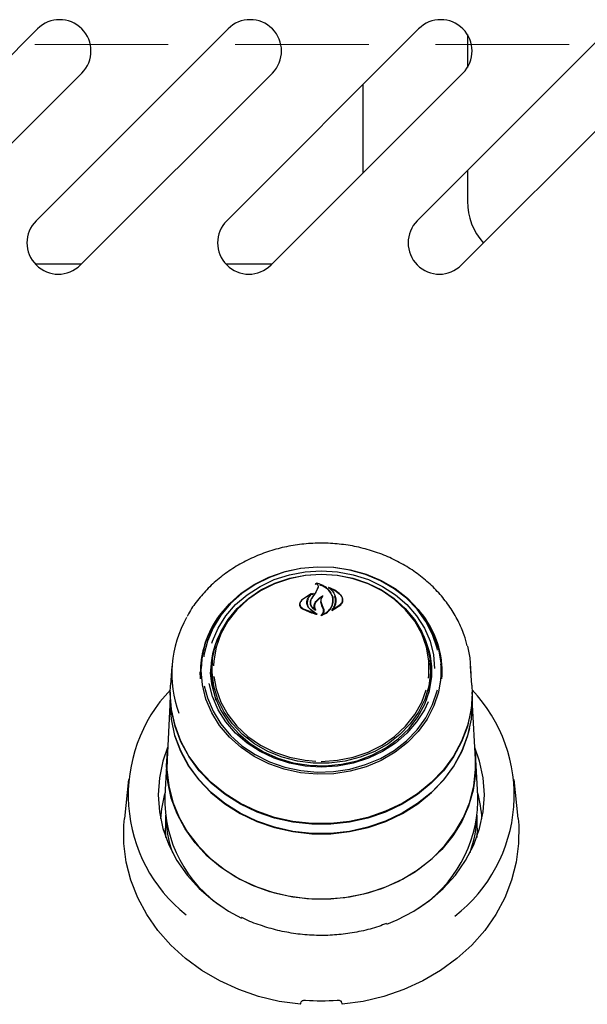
# Model space of a CAD drawing. Header units: inches. Extents: x 31 to 206, y 23 to 145.
# Tile 16 of 64: x 91.61 to 95.01, y 51.2 to 57.1. Entities that reach past the tile are written whole.
import ezdxf

# ---------------------------------------------------------------- set-up
doc = ezdxf.new("R2010")
doc.units = ezdxf.units.IN
doc.header["$LTSCALE"] = 16
doc.header["$MEASUREMENT"] = 0
doc.linetypes.add('HIDDEN', pattern=[0.075, 0.05, -0.025])
doc.layers.add('FORMAT', color=7, linetype='Continuous')

msp = doc.modelspace()

# ---------------------------------------------------------------- linework, layer by layer
at = {"color": 7, "linetype": 'Continuous', "lineweight": 25}
for p, q in [((90.5653, 55.8911), (91.7144, 57.0401)), ((91.7063, 55.8911), (92.8554, 57.0401)), ((92.8473, 55.8911), (93.9964, 57.0401)), ((93.9883, 55.8911), (95.1374, 57.0401)), ((94.2885, 57.0062), (94.2885, 56.809)), ((91.9796, 56.775), (90.8305, 55.6259)), ((93.1206, 56.775), (91.9715, 55.6259)), ((94.2616, 56.775), (93.1125, 55.6259)), ((95.4026, 56.775), (94.2535, 55.6259)), ((93.6635, 56.1769), (93.6635, 56.7072)), ((94.2885, 56.1912), (94.2885, 56.0075)), ((91.7001, 55.6325), (91.978, 55.6325)), ((92.8411, 55.6325), (93.119, 55.6325)), ((93.3824, 53.7126), (93.3774, 53.7156)), ((93.3787, 53.6631), (93.3917, 53.686)), ((93.3936, 53.6905), (93.3804, 53.6665)), ((93.3851, 53.7191), (93.3851, 53.7131)), ((93.3917, 53.686), (93.393, 53.6938)), ((93.3933, 53.6899), (93.3933, 53.6938)), ((93.4577, 53.6942), (93.4577, 53.6891)), ((93.3528, 53.6554), (93.2959, 53.6175)), ((93.3343, 53.6309), (93.354, 53.6543)), ((93.3543, 53.651), (93.3543, 53.6548)), ((93.3667, 53.6577), (93.3581, 53.6506)), ((93.411, 53.6148), (93.411, 53.6005)), ((93.4837, 53.605), (93.4837, 53.6175)), ((93.5411, 53.6098), (93.5411, 53.6218)), ((93.2853, 53.5953), (93.2853, 53.583)), ((93.3017, 53.5693), (93.3798, 53.5378)), ((93.3483, 53.6062), (93.3483, 53.5922)), ((93.3807, 53.5392), (93.3484, 53.563)), ((93.3498, 53.5629), (93.389, 53.5351)), ((93.3748, 53.5644), (93.3748, 53.5656)), ((93.4105, 53.602), (93.4172, 53.5838)), ((93.4125, 53.6045), (93.4191, 53.5859)), ((93.426, 53.5618), (93.4172, 53.5838)), ((93.4191, 53.5859), (93.4279, 53.5633)), ((93.4776, 53.5558), (93.5299, 53.5902)), ((93.4829, 53.5628), (93.4829, 53.5616)), ((93.4844, 53.5622), (93.5283, 53.5934)), ((93.3811, 53.538), (93.3811, 53.5386)), ((93.4215, 53.5333), (93.4215, 53.5329)), ((92.5191, 53.2235), (92.5111, 53.1093)), ((92.6965, 53.2348), (92.6958, 53.2237)), ((92.7572, 53.1786), (92.7584, 53.2129)), ((92.7604, 53.2411), (92.7584, 53.2129)), ((94.0685, 53.2129), (94.0665, 53.2411)), ((94.1311, 53.2237), (94.1304, 53.2348)), ((94.3158, 53.1093), (94.3078, 53.2235)), ((92.6906, 53.1503), (92.6893, 53.1882)), ((92.6908, 53.148), (92.6895, 53.1859)), ((92.7512, 53.1588), (92.7505, 53.1861)), ((92.5095, 53.0619), (92.5111, 53.1093)), ((92.5095, 53.0674), (92.508, 53.0385)), ((94.3189, 53.0385), (94.3174, 53.0674)), ((94.3199, 53.0029), (94.3189, 53.0385)), ((92.5071, 52.9913), (92.49, 52.6646)), ((94.3369, 52.6646), (94.3198, 52.9913)), ((92.4883, 52.6644), (92.4769, 52.4464)), ((92.4874, 52.6281), (92.4925, 52.712)), ((94.35, 52.4464), (94.3386, 52.6644)), ((92.2592, 52.5435), (92.2346, 52.3101)), ((94.5923, 52.3101), (94.5677, 52.5435)), ((94.351, 52.4096), (94.35, 52.4464)), ((92.4804, 52.3307), (92.4804, 52.252)), ((94.3465, 52.252), (94.3465, 52.3307)), ((92.4826, 52.1968), (92.4804, 52.252)), ((94.3465, 52.252), (94.3443, 52.1968))]:
    msp.add_line(p, q, dxfattribs=at)
at = {"color": 7, "linetype": 'Continuous', "lineweight": 25, "flags": 128}
for points in [[(92.6952, 53.1972), (92.7022, 53.2838), (92.7231, 53.3686), (92.7573, 53.4502), (92.8044, 53.5268), (92.8633, 53.597), (92.9329, 53.6594), (93.0118, 53.7129), (93.0986, 53.7562), (93.1915, 53.7888), (93.2887, 53.8097), (93.3884, 53.8188), (93.4885, 53.8158), (93.5872, 53.8007), (93.6825, 53.7739), (93.7726, 53.7359), (93.8556, 53.6873), (93.9301, 53.6293), (93.9945, 53.5628), (94.0476, 53.4892), (94.0884, 53.4099), (94.116, 53.3265), (94.1299, 53.2406), (94.1299, 53.1538), (94.116, 53.0679), (94.0884, 52.9845), (94.0476, 52.9052), (93.9945, 52.8316), (93.9301, 52.7651), (93.8556, 52.7071), (93.7726, 52.6585), (93.6825, 52.6205), (93.5872, 52.5937), (93.4885, 52.5786), (93.3884, 52.5756), (93.2887, 52.5846), (93.1915, 52.6056), (93.0986, 52.6381), (93.0118, 52.6815), (92.9329, 52.735), (92.8633, 52.7974), (92.8044, 52.8676), (92.7573, 52.9442), (92.7231, 53.0258), (92.7022, 53.1106), (92.6952, 53.1972)], [(94.1101, 53.3182), (94.1073, 53.3304), (94.08, 53.4128), (94.0398, 53.4911), (93.9873, 53.5638), (93.9237, 53.6294), (93.8502, 53.6868), (93.7681, 53.7347), (93.6792, 53.7723), (93.5851, 53.7988), (93.4876, 53.8137), (93.3887, 53.8166), (93.2903, 53.8077), (93.1943, 53.787), (93.1025, 53.7548), (93.0168, 53.712), (92.9388, 53.6592), (92.8701, 53.5976), (92.8119, 53.5282), (92.7654, 53.4526), (92.7316, 53.372), (92.711, 53.2882), (92.7097, 53.2796)], [(92.7589, 53.3617), (92.7623, 53.3721), (92.7961, 53.4507), (92.8425, 53.5243), (92.9006, 53.5914), (92.969, 53.6507), (93.0466, 53.701), (93.1315, 53.7411), (93.2223, 53.7704), (93.3169, 53.7883), (93.4135, 53.7943), (93.51, 53.7883), (93.6046, 53.7704), (93.6954, 53.7411), (93.7804, 53.701), (93.8579, 53.6507), (93.9263, 53.5914), (93.9844, 53.5243), (94.0308, 53.4507), (94.0646, 53.3721), (94.0852, 53.2902), (94.0921, 53.2089)], [(93.4135, 53.7735), (93.5087, 53.7674), (93.6019, 53.7494), (93.6912, 53.7199), (93.7745, 53.6794), (93.8501, 53.6289), (93.9164, 53.5693), (93.9719, 53.502), (94.0156, 53.4285), (94.0465, 53.3502), (94.0638, 53.2688), (94.0673, 53.1862), (94.0568, 53.1039), (94.0327, 53.0239), (93.9953, 52.9478), (93.9456, 52.8772), (93.8845, 52.8136), (93.8133, 52.7584), (93.7337, 52.7127), (93.6472, 52.6776), (93.5557, 52.6538), (93.4612, 52.6417), (93.3657, 52.6417), (93.2712, 52.6538), (93.1797, 52.6776), (93.0932, 52.7127), (93.0136, 52.7584), (92.9424, 52.8136), (92.8813, 52.8772), (92.8316, 52.9478), (92.7942, 53.0239), (92.7701, 53.1039), (92.7596, 53.1862), (92.7631, 53.2688), (92.7805, 53.3502), (92.8113, 53.4285), (92.855, 53.502), (92.9105, 53.5693), (92.9768, 53.6289), (93.0524, 53.6794), (93.1357, 53.7199), (93.225, 53.7494), (93.3182, 53.7674), (93.4135, 53.7735)], [(94.0555, 53.1515), (94.0576, 53.1705), (94.0576, 53.2541), (94.0432, 53.3368), (94.0147, 53.4167), (93.9728, 53.492), (93.9184, 53.5611), (93.8528, 53.6224), (93.7773, 53.6745), (93.6937, 53.7163), (93.6038, 53.7468), (93.5097, 53.7654), (93.4135, 53.7717), (93.3172, 53.7654), (93.2231, 53.7468), (93.1332, 53.7163), (93.0496, 53.6745), (92.9741, 53.6224), (92.9085, 53.5611), (92.8541, 53.492), (92.8122, 53.4167), (92.7837, 53.3368), (92.7694, 53.2541), (92.7677, 53.2246)], [(94.2887, 53.3424), (94.3024, 53.2738), (94.3094, 53.1765)], [(94.1284, 53.1204), (94.1325, 53.1861), (94.1311, 53.2237)], [(92.7506, 53.1662), (92.7565, 53.1173), (92.7776, 53.0353), (92.8122, 52.9569), (92.8596, 52.8837), (92.9189, 52.8172), (92.9887, 52.759), (93.0675, 52.7101), (93.1537, 52.6717), (93.2455, 52.6446), (93.3408, 52.6294), (93.4377, 52.6263), (93.5341, 52.6355), (93.6279, 52.6567), (93.7171, 52.6896), (93.7998, 52.7333), (93.8743, 52.787), (93.939, 52.8495), (93.9925, 52.9196), (94.0337, 52.9956), (94.0616, 53.076), (94.0757, 53.159), (94.0763, 53.1662)], [(92.784, 53.0178), (92.7642, 53.0958), (92.7572, 53.1786)], [(92.7704, 53.1602), (92.7837, 53.0878), (92.8122, 53.008), (92.8541, 52.9326), (92.9085, 52.8636), (92.9741, 52.8023), (93.0496, 52.7501), (93.1332, 52.7083), (93.2231, 52.6778), (93.3172, 52.6592), (93.3811, 52.6536)], [(94.3158, 53.1093), (94.3175, 53.0619), (94.3103, 52.9638), (94.2891, 52.8672), (94.254, 52.7737), (94.2056, 52.6848), (94.1448, 52.6018), (94.0724, 52.526), (93.9897, 52.4587), (93.8978, 52.4009), (93.7984, 52.3536), (93.6928, 52.3174), (93.5828, 52.2929), (93.4702, 52.2806), (93.3567, 52.2806), (93.2441, 52.2929), (93.1341, 52.3174), (93.0285, 52.3536), (92.9291, 52.4009), (92.8372, 52.4587), (92.7545, 52.526), (92.6821, 52.6018), (92.6213, 52.6848), (92.5729, 52.7737), (92.5379, 52.8672), (92.5166, 52.9638), (92.5095, 53.0619)], [(92.7131, 53.105), (92.7316, 53.0334), (92.7654, 52.9529), (92.8119, 52.8772), (92.8701, 52.8078), (92.9388, 52.7462), (93.0168, 52.6934), (93.1025, 52.6506), (93.1943, 52.6185), (93.2903, 52.5977), (93.3887, 52.5888), (93.4876, 52.5918), (93.5851, 52.6067), (93.6792, 52.6331), (93.7681, 52.6707), (93.8502, 52.7186), (93.9237, 52.776), (93.9873, 52.8416), (94.0398, 52.9143), (94.08, 52.9926), (94.1073, 53.075), (94.1088, 53.0812)], [(94.0526, 53.009), (94.0308, 52.9624), (93.9844, 52.8888), (93.9263, 52.8217), (93.8579, 52.7624), (93.7804, 52.7121), (93.6954, 52.6719), (93.6046, 52.6426), (93.51, 52.6248), (93.4135, 52.6188), (93.3169, 52.6248), (93.2223, 52.6426), (93.1315, 52.6719), (93.0466, 52.7121), (92.969, 52.7624), (92.9006, 52.8217), (92.8425, 52.8888), (92.7961, 52.9624), (92.7623, 53.041), (92.7425, 53.1186)], [(93.4135, 52.6529), (93.5097, 52.6592), (93.6038, 52.6778), (93.6937, 52.7083), (93.7773, 52.7501), (93.8528, 52.8023), (93.9184, 52.8636), (93.9728, 52.9326), (94.0147, 53.008), (94.0411, 53.0803)], [(92.508, 53.0385), (92.507, 53.0029), (92.5142, 52.9046), (92.5355, 52.8077), (92.5707, 52.714), (92.6191, 52.6248), (92.6801, 52.5415), (92.7527, 52.4656), (92.8357, 52.3981), (92.9278, 52.3401), (93.0275, 52.2927), (93.1334, 52.2564), (93.2436, 52.2319), (93.3565, 52.2195), (93.4704, 52.2195), (93.5833, 52.2319), (93.6936, 52.2564), (93.7994, 52.2927), (93.8991, 52.3401), (93.9912, 52.3981), (94.0742, 52.4656), (94.1468, 52.5415), (94.2078, 52.6248), (94.2562, 52.714), (94.2914, 52.8077), (94.3127, 52.9046), (94.3199, 53.0029)], [(94.3006, 52.8495), (94.2898, 52.8085), (94.2547, 52.7149), (94.2063, 52.6258), (94.1454, 52.5428), (94.073, 52.4669), (93.9902, 52.3996), (93.8982, 52.3417), (93.7987, 52.2943), (93.693, 52.2581), (93.583, 52.2336), (93.4703, 52.2213), (93.3566, 52.2213), (93.2439, 52.2336), (93.1339, 52.2581), (93.0282, 52.2943), (92.9287, 52.3417), (92.8367, 52.3996), (92.7539, 52.4669), (92.6815, 52.5428), (92.6206, 52.6258), (92.5722, 52.7149), (92.5371, 52.8085), (92.5158, 52.9051), (92.5087, 53.0033), (92.5088, 53.017)], [(94.3148, 53.0021), (94.3099, 52.9589), (94.2887, 52.8623), (94.2536, 52.7689), (94.2053, 52.6799), (94.1445, 52.597), (94.0721, 52.5213), (93.9894, 52.454), (93.8976, 52.3962), (93.7982, 52.3489), (93.6927, 52.3127), (93.5828, 52.2883), (93.4702, 52.2759), (93.3567, 52.2759), (93.2441, 52.2883), (93.1342, 52.3127), (93.0287, 52.3489), (92.9293, 52.3962), (92.8375, 52.454), (92.7548, 52.5213), (92.6824, 52.597), (92.6216, 52.6799), (92.5733, 52.7689), (92.5382, 52.8623), (92.517, 52.9589), (92.512, 53.0027)], [(92.4937, 52.7362), (92.4654, 52.6544), (92.4441, 52.554), (92.437, 52.4521), (92.4441, 52.3501), (92.4654, 52.2497), (92.5004, 52.1522), (92.5488, 52.0591), (92.6098, 51.9717), (92.6826, 51.8913), (92.7659, 51.8191), (92.8588, 51.7561), (92.9364, 51.7142)], [(93.8056, 51.6776), (93.8672, 51.7033), (93.9681, 51.7561), (94.061, 51.8191), (94.1443, 51.8913), (94.2171, 51.9717), (94.2781, 52.0591), (94.3265, 52.1522), (94.3615, 52.2497), (94.3828, 52.3501), (94.3899, 52.4521), (94.3828, 52.554), (94.3615, 52.6544), (94.3332, 52.7362)], [(94.3344, 52.712), (94.3378, 52.6774), (94.3378, 52.5787), (94.3237, 52.4807), (94.2959, 52.3849), (94.2547, 52.2929), (94.2008, 52.2059), (94.1349, 52.1253), (94.0581, 52.0523), (93.9715, 51.9881), (93.8765, 51.9335), (93.7744, 51.8895), (93.6669, 51.8567), (93.5555, 51.8356), (93.442, 51.8265), (93.328, 51.8295), (93.2153, 51.8446), (93.1057, 51.8717), (93.0007, 51.9102), (92.9019, 51.9595), (92.8109, 52.019), (92.7291, 52.0878), (92.6576, 52.1647), (92.5976, 52.2486), (92.5499, 52.3384), (92.5154, 52.4324), (92.4944, 52.5295), (92.4874, 52.6281), (92.4874, 52.6281)], [(92.49, 52.6646), (92.4895, 52.6037), (92.5, 52.5055), (92.5243, 52.4092), (92.5622, 52.3163), (92.6129, 52.228), (92.6758, 52.1459), (92.7498, 52.071), (92.8339, 52.0046), (92.9268, 51.9477), (93.0271, 51.901), (93.1332, 51.8654), (93.2436, 51.8414), (93.3565, 51.8293), (93.4704, 51.8293), (93.5833, 51.8414), (93.6937, 51.8654), (93.7998, 51.901), (93.9001, 51.9477), (93.993, 52.0046), (94.0771, 52.071), (94.1511, 52.1459), (94.214, 52.228), (94.2647, 52.3163), (94.3026, 52.4092), (94.3269, 52.5055), (94.3374, 52.6037), (94.3369, 52.6646)], [(93.2885, 51.1976), (93.1618, 51.2153), (93.0381, 51.2448), (92.9189, 51.2857), (92.8054, 51.3375), (92.6991, 51.3997), (92.6011, 51.4714), (92.5127, 51.5519), (92.4349, 51.6402), (92.3686, 51.7353), (92.3145, 51.836), (92.2734, 51.9413), (92.2456, 52.0497), (92.2316, 52.1601), (92.2314, 52.2712), (92.2346, 52.3101)], [(94.5923, 52.3101), (94.5955, 52.2712), (94.5953, 52.1601), (94.5813, 52.0497), (94.5535, 51.9413), (94.5124, 51.836), (94.4583, 51.7353), (94.392, 51.6402), (94.3142, 51.5519), (94.2258, 51.4714), (94.1278, 51.3997), (94.0215, 51.3375), (93.908, 51.2857), (93.7888, 51.2448), (93.6651, 51.2153), (93.5385, 51.1976)]]:
    msp.add_lwpolyline(points, dxfattribs=at)
at = {"color": 7, "linetype": 'Continuous', "lineweight": 25}
for centre, radius, start, end in [((91.847, 56.9076), 0.1875, 315, 135), ((92.988, 56.9076), 0.1875, 315, 135), ((94.129, 56.9076), 0.1875, 315, 135), ((94.6635, 56.0075), 0.375, 180, 221.92781), ((91.8389, 55.7585), 0.1875, 135, 315), ((92.9799, 55.7585), 0.1875, 135, 315), ((94.1209, 55.7585), 0.1875, 135, 315), ((97.3242, 50.8513), 4.845, 144.52439, 145.01992), ((98.8702, 49.8832), 6.6671, 145.42724, 145.7949), ((93.2653, 53.1823), 0.576, 140.17755, 179.40735), ((93.5693, 53.1855), 0.568, 356.44754, 40.07215), ((93.2025, 53.1768), 0.6846, 150.3798, 200.13155), ((93.2516, 53.1833), 0.5622, 149.45803, 179.73496), ((93.5796, 53.1848), 0.5577, 356.22214, 30.64321), ((93.2594, 53.1848), 0.509, 154.51322, 179.8582), ((93.5682, 53.1851), 0.5082, 357.0291, 25.48813), ((93.2548, 53.1769), 0.5043, 161.21101, 179.9298), ((93.5721, 53.1769), 0.5043, 0.0702, 18.78899), ((93.5723, 53.1788), 0.4974, 341.11971, 3.93682), ((93.1715, 52.4504), 0.914, 136.34646, 231.58709), ((93.6525, 52.4504), 0.9161, 307.78276, 43.52991), ((93.182, 52.266), 0.7321, 164.07111, 176.65584), ((93.2503, 52.4236), 0.7737, 178.31266, 237.22402), ((93.6448, 52.266), 0.7322, 3.34537, 15.9285), ((93.5691, 52.4287), 0.7821, 303.03483, 358.59728), ((93.1889, 52.3462), 0.7085, 181.38765, 199.71211), ((93.6355, 52.3467), 0.711, 340.32016, 358.5795), ((93.4135, 52.5825), 1.3634, 265.99568, 274.00432)]:
    msp.add_arc(centre, radius, start, end, dxfattribs=at)
for centre, major_axis, start_param, end_param in [((93.0397, 51.5115), (1.2168, 3.7133), 4.655852, 4.66005), ((93.7872, 51.5115), (-1.2168, 3.7133), 1.623135, 1.627333)]:
    msp.add_ellipse(centre, major_axis=major_axis, ratio=0.085654, start_param=start_param, end_param=end_param, dxfattribs=at)
for points, knots in [([(94.2871, 53.3448), (94.2816, 53.3659), (94.2685, 53.4171), (94.2339, 53.4949), (94.1857, 53.5772), (94.1264, 53.6538), (94.0572, 53.7239), (93.9791, 53.7863), (93.8931, 53.8403), (93.8003, 53.8851), (93.7022, 53.92), (93.6, 53.9446), (93.4951, 53.9584), (93.3891, 53.9614), (93.2834, 53.9534), (93.1794, 53.9346), (93.0787, 53.9051), (92.9826, 53.8655), (92.8925, 53.8161), (92.8098, 53.7577), (92.7352, 53.6913), (92.6711, 53.6172), (92.6292, 53.5597), (92.6125, 53.526), (92.6098, 53.5207)], [0, 0, 0, 0, 0.0332727, 0.0807068, 0.1282088, 0.1757971, 0.2234775, 0.2712458, 0.3190911, 0.3669988, 0.4149553, 0.4629482, 0.5109686, 0.5590091, 0.6070649, 0.6551304, 0.7032007, 0.7512681, 0.7993232, 0.8473524, 0.895339, 0.9432633, 0.9911059, 1, 1, 1, 1]), ([(93.3774, 53.7156), (93.3774, 53.7157), (93.3772, 53.7158), (93.377, 53.716), (93.377, 53.7163), (93.3771, 53.7165), (93.3772, 53.7167), (93.3775, 53.7169), (93.3779, 53.717), (93.3781, 53.717), (93.3782, 53.717), (93.3782, 53.717)], [0, 0, 0, 0, 0.1224, 0.244236, 0.369255, 0.495977, 0.62191, 0.744824, 0.862763, 0.978258, 1, 1, 1, 1]), ([(93.3851, 53.7148), (93.3832, 53.7156), (93.381, 53.7165), (93.3785, 53.7169), (93.3782, 53.717)], [0, 0, 0, 0, 0.876759, 1, 1, 1, 1]), ([(93.3864, 53.7199), (93.3863, 53.7199), (93.3861, 53.7199), (93.3858, 53.7199), (93.3855, 53.7197), (93.3853, 53.7196), (93.3851, 53.7193), (93.3851, 53.7191), (93.3852, 53.7188), (93.3853, 53.7187), (93.3854, 53.7186)], [0, 0, 0, 0, 0.124643, 0.249926, 0.374545, 0.500723, 0.629492, 0.760432, 0.893033, 1, 1, 1, 1]), ([(93.3854, 53.7186), (93.3868, 53.7173), (93.3906, 53.7138), (93.3943, 53.707), (93.3959, 53.6987), (93.3944, 53.6933), (93.3936, 53.6905)], [0, 0, 0, 0, 0.174091, 0.449115, 0.724053, 1, 1, 1, 1]), ([(93.4783, 53.6467), (93.4742, 53.6554), (93.4658, 53.6726), (93.4435, 53.694), (93.4169, 53.7107), (93.3962, 53.7169), (93.3864, 53.7199)], [0, 0, 0, 0, 0.258265, 0.514964, 0.771452, 1, 1, 1, 1]), ([(93.4802, 53.6436), (93.474, 53.6549), (93.4615, 53.6777), (93.4332, 53.6999), (93.4118, 53.7062), (93.4058, 53.708)], [0, 0, 0, 0, 0.417441, 0.835066, 1, 1, 1, 1]), ([(93.4456, 53.6945), (93.4455, 53.6945), (93.4454, 53.6946), (93.4452, 53.6949), (93.4452, 53.6951), (93.4453, 53.6954), (93.4455, 53.6956), (93.4458, 53.6957), (93.4461, 53.6958), (93.4464, 53.6958), (93.4466, 53.6957), (93.4466, 53.6957)], [0, 0, 0, 0, 0.117455, 0.234751, 0.354613, 0.476588, 0.598184, 0.717405, 0.832785, 0.945408, 1, 1, 1, 1]), ([(93.4591, 53.6949), (93.459, 53.6949), (93.4588, 53.695), (93.4585, 53.695), (93.4581, 53.6949), (93.4579, 53.6947), (93.4577, 53.6945), (93.4576, 53.6942), (93.4577, 53.694), (93.4578, 53.6938), (93.4579, 53.6937), (93.458, 53.6936)], [0, 0, 0, 0, 0.115038, 0.23064, 0.345804, 0.461981, 0.58029, 0.700485, 0.821941, 0.943125, 1, 1, 1, 1]), ([(93.5299, 53.6474), (93.5134, 53.6611), (93.492, 53.6788), (93.464, 53.689), (93.4577, 53.6914)], [0, 0, 0, 0, 0.771758, 1, 1, 1, 1]), ([(93.458, 53.6936), (93.4643, 53.6883), (93.4786, 53.6764), (93.4933, 53.6535), (93.502, 53.6268), (93.5003, 53.6085), (93.4995, 53.5993)], [0, 0, 0, 0, 0.211221, 0.473541, 0.73597, 1, 1, 1, 1]), ([(93.5283, 53.6505), (93.5175, 53.66), (93.4973, 53.6778), (93.4712, 53.6895), (93.4591, 53.6949)], [0, 0, 0, 0, 0.539119, 1, 1, 1, 1]), ([(93.2944, 53.6155), (93.2915, 53.6124), (93.2856, 53.606), (93.2826, 53.5945), (93.2843, 53.5831), (93.2906, 53.5732), (93.2974, 53.5686), (93.3005, 53.5665)], [0, 0, 0, 0, 0.2050617, 0.410013, 0.6175177, 0.8269236, 1, 1, 1, 1]), ([(93.2959, 53.6175), (93.2941, 53.6156), (93.2906, 53.612), (93.2871, 53.6057), (93.2853, 53.599), (93.2852, 53.5921), (93.2869, 53.5855), (93.2903, 53.5793), (93.2952, 53.5737), (93.2995, 53.5708), (93.3017, 53.5693)], [0, 0, 0, 0, 0.1249802, 0.2497866, 0.3749265, 0.4997587, 0.6246993, 0.7497447, 0.8746858, 1, 1, 1, 1]), ([(93.3656, 53.6589), (93.3444, 53.6487), (93.3185, 53.6362), (93.2981, 53.6187), (93.2944, 53.6155)], [0, 0, 0, 0, 0.8204394, 1, 1, 1, 1]), ([(93.3267, 53.6038), (93.3271, 53.6085), (93.3277, 53.6178), (93.3321, 53.6265), (93.3343, 53.6309)], [0, 0, 0, 0, 0.500012, 1, 1, 1, 1]), ([(93.3362, 53.6272), (93.333, 53.6206), (93.3291, 53.6122), (93.3288, 53.6034), (93.3287, 53.6015)], [0, 0, 0, 0, 0.784197, 1, 1, 1, 1]), ([(93.3545, 53.6288), (93.3515, 53.6232), (93.3454, 53.612), (93.3463, 53.5934), (93.3548, 53.5763), (93.367, 53.5651), (93.3758, 53.5604), (93.3782, 53.5592)], [0, 0, 0, 0, 0.229603, 0.459163, 0.689564, 0.918378, 1, 1, 1, 1]), ([(93.3562, 53.6312), (93.3532, 53.6253), (93.3471, 53.6135), (93.3487, 53.5941), (93.3575, 53.577), (93.3683, 53.5688), (93.3732, 53.565)], [0, 0, 0, 0, 0.259728, 0.519487, 0.779228, 1, 1, 1, 1]), ([(93.354, 53.6543), (93.3541, 53.6543), (93.3542, 53.6545), (93.3543, 53.6547), (93.3543, 53.655), (93.3541, 53.6552), (93.3539, 53.6554), (93.3536, 53.6555), (93.3532, 53.6556), (93.353, 53.6555), (93.3528, 53.6554), (93.3528, 53.6554)], [0, 0, 0, 0, 0.1189368, 0.2378311, 0.358112, 0.4788489, 0.599371, 0.717879, 0.8348222, 0.9506522, 1, 1, 1, 1]), ([(93.3656, 53.6589), (93.3657, 53.659), (93.3659, 53.659), (93.3663, 53.659), (93.3666, 53.6589), (93.3668, 53.6588), (93.367, 53.6586), (93.3671, 53.6583), (93.367, 53.6581), (93.3669, 53.6578), (93.3668, 53.6577), (93.3667, 53.6577)], [0, 0, 0, 0, 0.110967, 0.222319, 0.333002, 0.445559, 0.560656, 0.678523, 0.798035, 0.91756, 1, 1, 1, 1]), ([(93.377, 53.6043), (93.3833, 53.6129), (93.3949, 53.6287), (93.4133, 53.6396), (93.4217, 53.6446)], [0, 0, 0, 0, 0.544319, 1, 1, 1, 1]), ([(93.4146, 53.6355), (93.4051, 53.6288), (93.3908, 53.6189), (93.3818, 53.6058), (93.3788, 53.6015)], [0, 0, 0, 0, 0.666829, 1, 1, 1, 1]), ([(93.4099, 53.6123), (93.4096, 53.6101), (93.4092, 53.6067), (93.4101, 53.6032), (93.4105, 53.602)], [0, 0, 0, 0, 0.626352, 1, 1, 1, 1]), ([(93.4231, 53.6434), (93.4215, 53.6416), (93.4172, 53.6366), (93.4126, 53.6273), (93.4103, 53.6159), (93.4117, 53.6083), (93.4125, 53.6045)], [0, 0, 0, 0, 0.16332, 0.4416379, 0.7203684, 1, 1, 1, 1]), ([(93.4217, 53.6446), (93.4218, 53.6446), (93.422, 53.6447), (93.4224, 53.6447), (93.4227, 53.6446), (93.423, 53.6445), (93.4232, 53.6443), (93.4233, 53.644), (93.4233, 53.6438), (93.4232, 53.6436), (93.4231, 53.6435), (93.4231, 53.6434)], [0, 0, 0, 0, 0.118611, 0.237712, 0.356346, 0.47484, 0.594551, 0.715924, 0.838786, 0.962039, 1, 1, 1, 1]), ([(93.4817, 53.5996), (93.4829, 53.6075), (93.4852, 53.6235), (93.4806, 53.639), (93.4783, 53.6467)], [0, 0, 0, 0, 0.499998, 1, 1, 1, 1]), ([(93.4837, 53.5971), (93.485, 53.6089), (93.4868, 53.6247), (93.4816, 53.6398), (93.4802, 53.6436)], [0, 0, 0, 0, 0.745681, 1, 1, 1, 1]), ([(93.4975, 53.5974), (93.4992, 53.6095), (93.5014, 53.6245), (93.4939, 53.6379), (93.4925, 53.6405)], [0, 0, 0, 0, 0.8115184, 1, 1, 1, 1]), ([(93.5283, 53.5934), (93.5319, 53.5977), (93.5391, 53.6063), (93.5421, 53.6217), (93.5392, 53.6373), (93.532, 53.6461), (93.5283, 53.6505)], [0, 0, 0, 0, 0.249987, 0.499994, 0.74996, 1, 1, 1, 1]), ([(93.5299, 53.5902), (93.5337, 53.5945), (93.5412, 53.6032), (93.5442, 53.619), (93.5409, 53.6346), (93.5335, 53.6432), (93.5299, 53.6474)], [0, 0, 0, 0, 0.253616, 0.507151, 0.762076, 1, 1, 1, 1]), ([(93.3005, 53.5665), (93.3242, 53.5551), (93.3519, 53.5418), (93.3835, 53.5348), (93.3881, 53.5337)], [0, 0, 0, 0, 0.853881, 1, 1, 1, 1]), ([(93.3484, 53.563), (93.3422, 53.5689), (93.3298, 53.5808), (93.3278, 53.5961), (93.3267, 53.6038)], [0, 0, 0, 0, 0.499906, 1, 1, 1, 1]), ([(93.3287, 53.6015), (93.3295, 53.5953), (93.3312, 53.583), (93.3408, 53.5702), (93.3481, 53.5643), (93.3498, 53.5629)], [0, 0, 0, 0, 0.432182, 0.864471, 1, 1, 1, 1]), ([(93.3748, 53.5659), (93.3738, 53.5684), (93.3714, 53.5742), (93.3704, 53.5838), (93.3719, 53.5945), (93.3753, 53.601), (93.377, 53.6043)], [0, 0, 0, 0, 0.194719, 0.462369, 0.73062, 1, 1, 1, 1]), ([(93.3788, 53.6015), (93.3765, 53.5966), (93.3718, 53.5868), (93.373, 53.5721), (93.3776, 53.5637), (93.3796, 53.5602)], [0, 0, 0, 0, 0.365087, 0.730133, 1, 1, 1, 1]), ([(93.3732, 53.565), (93.3733, 53.5649), (93.3735, 53.5648), (93.3738, 53.5648), (93.3742, 53.5649), (93.3745, 53.565), (93.3747, 53.5652), (93.3748, 53.5654), (93.3748, 53.5657), (93.3748, 53.5658), (93.3748, 53.5659)], [0, 0, 0, 0, 0.128367, 0.25682, 0.384913, 0.512514, 0.640489, 0.769767, 0.900073, 1, 1, 1, 1]), ([(93.3796, 53.5602), (93.3796, 53.5601), (93.3797, 53.56), (93.3797, 53.5597), (93.3796, 53.5594), (93.3793, 53.5592), (93.379, 53.5591), (93.3787, 53.559), (93.3784, 53.5591), (93.3782, 53.5591), (93.3782, 53.5592)], [0, 0, 0, 0, 0.131094, 0.2623, 0.39368, 0.524136, 0.652837, 0.779929, 0.906117, 1, 1, 1, 1]), ([(93.4134, 53.5282), (93.4148, 53.5293), (93.4197, 53.5332), (93.4255, 53.5413), (93.4282, 53.552), (93.4267, 53.5588), (93.426, 53.5618)], [0, 0, 0, 0, 0.130202, 0.43673, 0.746185, 1, 1, 1, 1]), ([(93.4145, 53.5269), (93.424, 53.5312), (93.4455, 53.5409), (93.4718, 53.5651), (93.4796, 53.5862), (93.4837, 53.5971)], [0, 0, 0, 0, 0.276667, 0.623595, 1, 1, 1, 1]), ([(93.4279, 53.5633), (93.4286, 53.5605), (93.4299, 53.5548), (93.4287, 53.5461), (93.4257, 53.539), (93.4227, 53.5352), (93.4216, 53.5338)], [0, 0, 0, 0, 0.280341, 0.560258, 0.840546, 1, 1, 1, 1]), ([(93.423, 53.5326), (93.4294, 53.536), (93.4436, 53.5435), (93.461, 53.5593), (93.4751, 53.5783), (93.4795, 53.5925), (93.4817, 53.5996)], [0, 0, 0, 0, 0.2171309, 0.4774897, 0.7380145, 1, 1, 1, 1]), ([(93.4776, 53.5558), (93.4775, 53.5558), (93.4773, 53.5557), (93.477, 53.5557), (93.4767, 53.5558), (93.4764, 53.556), (93.4762, 53.5562), (93.4761, 53.5564), (93.4761, 53.5567), (93.4762, 53.5569), (93.4763, 53.557), (93.4763, 53.557)], [0, 0, 0, 0, 0.121974, 0.243857, 0.365244, 0.48622, 0.607912, 0.731579, 0.85658, 0.982521, 1, 1, 1, 1]), ([(93.4763, 53.557), (93.4826, 53.5651), (93.4926, 53.5778), (93.4962, 53.5922), (93.4975, 53.5974)], [0, 0, 0, 0, 0.636798, 1, 1, 1, 1]), ([(93.483, 53.5633), (93.483, 53.5632), (93.4829, 53.563), (93.4829, 53.5627), (93.483, 53.5625), (93.4832, 53.5622), (93.4835, 53.5621), (93.4838, 53.562), (93.4841, 53.562), (93.4843, 53.5621), (93.4844, 53.5622)], [0, 0, 0, 0, 0.126463, 0.252737, 0.379313, 0.505039, 0.629754, 0.753406, 0.876397, 1, 1, 1, 1]), ([(93.4995, 53.5993), (93.4977, 53.5924), (93.4944, 53.5798), (93.4866, 53.5684), (93.483, 53.5633)], [0, 0, 0, 0, 0.546375, 1, 1, 1, 1]), ([(93.3798, 53.5378), (93.3799, 53.5378), (93.3801, 53.5377), (93.3804, 53.5378), (93.3807, 53.5379), (93.3809, 53.5381), (93.3811, 53.5384), (93.3811, 53.5387), (93.381, 53.539), (93.3808, 53.5391), (93.3807, 53.5392)], [0, 0, 0, 0, 0.122224, 0.244824, 0.36752, 0.490209, 0.614061, 0.738525, 0.863406, 1, 1, 1, 1]), ([(93.389, 53.5351), (93.3891, 53.535), (93.3892, 53.5349), (93.3893, 53.5346), (93.3893, 53.5344), (93.3892, 53.5341), (93.389, 53.5339), (93.3887, 53.5338), (93.3884, 53.5337), (93.3882, 53.5337), (93.3881, 53.5337)], [0, 0, 0, 0, 0.125786, 0.251555, 0.378293, 0.504932, 0.631415, 0.756401, 0.880096, 1, 1, 1, 1]), ([(93.4145, 53.5269), (93.4144, 53.5269), (93.4142, 53.5268), (93.4138, 53.5268), (93.4135, 53.5269), (93.4132, 53.5271), (93.4131, 53.5274), (93.413, 53.5276), (93.4131, 53.5279), (93.4132, 53.5281), (93.4133, 53.5282), (93.4134, 53.5282)], [0, 0, 0, 0, 0.116936, 0.233789, 0.350569, 0.46767, 0.585832, 0.705474, 0.825856, 0.946336, 1, 1, 1, 1]), ([(93.4216, 53.5338), (93.4216, 53.5337), (93.4215, 53.5335), (93.4215, 53.5332), (93.4215, 53.533), (93.4217, 53.5327), (93.422, 53.5326), (93.4223, 53.5325), (93.4227, 53.5325), (93.4229, 53.5326), (93.423, 53.5326)], [0, 0, 0, 0, 0.126147, 0.252417, 0.378838, 0.505031, 0.630831, 0.755492, 0.879792, 1, 1, 1, 1]), ([(93.4135, 51.6101), (93.3944, 51.6104), (93.3386, 51.6112), (93.2466, 51.6208), (93.1391, 51.6419), (93.0358, 51.6745), (92.9675, 51.7004), (92.9359, 51.7177), (92.9352, 51.7181)], [0, 0, 0, 0, 0.1145292, 0.3346499, 0.5548392, 0.7750203, 0.995209, 1, 1, 1, 1]), ([(93.8038, 51.6817), (93.7885, 51.6757), (93.74, 51.6563), (93.6531, 51.6343), (93.5469, 51.6162), (93.4664, 51.6105), (93.4225, 51.6101), (93.4135, 51.6101)], [0, 0, 0, 0, 0.125316, 0.399125, 0.672876, 0.932216, 1, 1, 1, 1]), ([(93.2936, 51.2132), (93.2944, 51.2146), (93.2959, 51.2174), (93.3014, 51.2206), (93.3086, 51.2224), (93.3146, 51.2227), (93.3178, 51.2225), (93.3182, 51.2225)], [0, 0, 0, 0, 0.239975, 0.479961, 0.720151, 0.961312, 1, 1, 1, 1]), ([(93.5087, 51.2225), (93.5115, 51.2226), (93.5171, 51.2227), (93.5246, 51.2209), (93.5303, 51.2179), (93.5326, 51.215), (93.5332, 51.2134), (93.5333, 51.2132)], [0, 0, 0, 0, 0.242124, 0.484275, 0.725677, 0.96601, 1, 1, 1, 1])]:
    msp.add_open_spline(points, degree=3, knots=knots, dxfattribs=at)
at = {"layer": 'FORMAT', "linetype": 'HIDDEN', "lineweight": 18}
msp.add_line((38.8976, 56.9459), (205.7069, 56.9459), dxfattribs=at)

doc.saveas('drawing.dxf')
